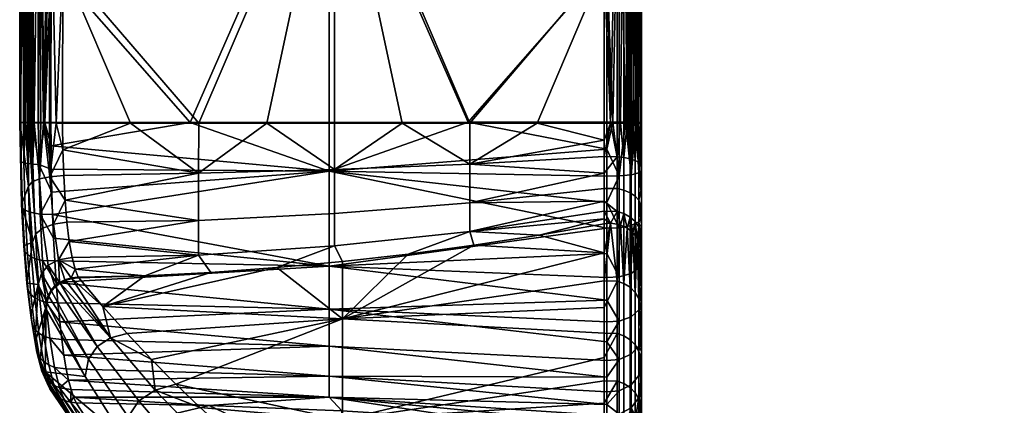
# Model space of a CAD drawing. Header units: millimetres. Extents: x -294 to 294, y -233 to 285.
# Tile 6 of 88: x -294 to -232, y -121 to -97. Entities that reach past the tile are written whole.
import ezdxf

# ---------------------------------------------------------------- set-up
doc = ezdxf.new("R2010")
doc.units = ezdxf.units.MM
doc.header["$MEASUREMENT"] = 0
doc.layers.add('nozky', color=250, linetype='Continuous')
doc.layers.add('podrucky', color=7, linetype='Continuous')

msp = doc.modelspace()

# ---------------------------------------------------------------- meshes
at = {"layer": 'nozky'}
mesh = msp.add_polyface(dxfattribs=at)
corners = [(-224.936, -216.732, 2), (-223.794, -217.041), (-224.98, -216.952), (-226.511, -216.889, 2), (-223.75, -216.821, 2), (-246.691, 260.476), (-247.41, 261.888), (-233.309, 260.476), (-247.85, 263.411), (-232.59, 261.888), (-234.292, 259.217), (-245.708, 259.217), (-236.892, 257.394), (-241.587, 256.91), (-243.108, 257.394), (-244.5, 258.175), (-238.413, 256.91), (-240, 256.746), (-235.5, 258.175), (-232.15, 263.411), (-232, 265), (-247.85, 262.903, 2), (-247.85, 263.411), (-247.41, 261.888), (-246.691, 259.968, 2), (-246.691, 260.476), (-245.708, 259.217), (-247.41, 261.38, 2), (-244.5, 257.667, 2), (-244.5, 258.175), (-243.108, 257.394), (-241.587, 256.402, 2), (-241.587, 256.91), (-240, 256.746), (-243.108, 256.886, 2), (-245.708, 258.709, 2), (-232.59, 261.38, 2), (-233.309, 260.476), (-232.59, 261.888), (-232.15, 262.903, 2), (-232.15, 263.411), (-232, 265), (-232, 264.492, 2), (-236.892, 256.886, 2), (-238.413, 256.91), (-236.892, 257.394), (-234.292, 258.709, 2), (-235.5, 258.175), (-234.292, 259.217), (-235.5, 257.667, 2), (-233.309, 259.968, 2), (-238.413, 256.402, 2), (-248, 264.492, 2), (-240, 256.238, 2)]
mesh.append_faces([[corners[k] for k in face] for face in [(0, 1, 2, 2), (0, 2, 3, 3), (1, 0, 4, 4), (5, 6, 7, 7), (8, 9, 6, 6), (5, 10, 11, 11), (12, 13, 14, 14), (14, 15, 12, 12), (11, 10, 15, 15), (13, 16, 17, 17), (15, 18, 12, 12), (18, 15, 10, 10), (5, 7, 10, 10), (9, 8, 19, 19), (20, 19, 8, 8), (6, 9, 7, 7), (13, 12, 16, 16), (21, 22, 23, 23), (24, 25, 26, 26), (27, 23, 25, 25), (28, 29, 30, 30), (31, 32, 33, 33), (34, 30, 32, 32), (35, 26, 29, 29), (36, 37, 38, 38), (39, 38, 40, 40), (41, 42, 40, 40), (43, 44, 45, 45), (46, 47, 48, 48), (49, 45, 47, 47), (48, 37, 50, 50), (51, 33, 44, 44), (27, 25, 24, 24), (24, 26, 35, 35), (23, 27, 21, 21), (34, 32, 31, 31), (30, 34, 28, 28), (29, 28, 35, 35), (21, 52, 22, 22), (46, 48, 50, 50), (50, 37, 36, 36), (47, 46, 49, 49), (51, 53, 33, 33), (51, 44, 43, 43), (45, 49, 43, 43), (53, 31, 33, 33), (38, 39, 36, 36), (40, 42, 39, 39)]])
at = {"layer": 'podrucky'}
mesh = msp.add_polyface(dxfattribs=at)
corners = [(-294.452, -83.403, 645.577), (-293.906, -43.302, 641.164), (-293.952, -63.372, 641.536), (-294.471, -103.498, 645.724), (-293.984, -83.443, 641.796), (-294.42, -63.309, 645.317), (-292.48, -83.382, 647.822), (-292.491, -93.435, 647.91), (-274.823, -83.376, 648.322), (-274.823, -63.268, 648.062), (-292.427, -53.226, 647.391), (-292.448, -63.277, 647.563), (-292.466, -73.33, 647.706), (-274.823, -43.161, 647.69), (-257.188, -53.191, 649.169), (-257.188, -43.134, 648.969), (-257.188, -63.248, 649.341), (-257.188, -73.305, 649.485), (-257.188, -93.422, 649.689), (-257.188, -83.363, 649.601), (-274.486, -63.418, 638.511), (-274.486, -43.365, 638.14), (-257.373, -43.418, 635.65), (-257.373, -53.437, 635.849), (-257.373, -63.457, 636.02), (-291.686, -53.375, 639.357), (-274.486, -83.473, 638.77), (-257.373, -73.478, 636.164), (-257.373, -93.52, 636.367), (-257.373, -83.499, 636.279), (-291.707, -63.404, 639.529), (-291.725, -73.434, 639.672), (-291.75, -93.494, 639.876), (-291.739, -83.464, 639.788), (-294.193, -63.29, 646.516), (-294.147, -43.192, 646.145), (-294.312, -43.2, 645.742), (-294.358, -63.297, 646.114), (-293.938, -63.285, 646.882), (-293.892, -43.185, 646.511), (-293.608, -63.281, 647.183), (-293.562, -43.179, 646.811), (-293.23, -63.278, 647.398), (-293.184, -43.176, 647.026), (-294.226, -83.391, 646.776), (-294.39, -83.395, 646.373), (-293.97, -83.387, 647.142), (-293.64, -83.385, 647.442), (-293.262, -83.383, 647.658), (-294.375, -43.217, 644.946), (-292.402, -43.174, 647.191), (-293.255, -63.395, 640.059), (-293.716, -63.385, 640.684), (-293.67, -43.32, 640.313), (-293.209, -43.333, 639.688), (-292.582, -63.401, 639.671), (-292.535, -43.341, 639.299), (-293.288, -83.458, 640.319), (-293.749, -83.452, 640.944), (-292.613, -83.462, 639.93)]
mesh.append_faces([[corners[k] for k in face] for face in [(0, 1, 2, 2), (3, 2, 4, 4), (5, 1, 0, 0), (6, 7, 8, 8), (9, 10, 11, 11), (9, 11, 12, 12), (12, 6, 8, 8), (10, 9, 13, 13), (13, 9, 14, 15), (14, 9, 16, 16), (17, 16, 9, 9), (8, 17, 9, 9), (18, 19, 8, 8), (8, 9, 12, 12), (20, 21, 22, 23), (24, 20, 23, 23), (25, 21, 20, 20), (26, 20, 24, 27), (28, 26, 29, 29), (29, 26, 27, 27), (20, 30, 25, 25), (20, 31, 30, 30), (32, 33, 26, 26), (31, 26, 33, 33), (26, 31, 20, 20), (34, 35, 36, 37), (38, 39, 35, 34), (40, 41, 39, 38), (42, 43, 41, 40), (44, 34, 37, 45), (46, 38, 34, 44), (47, 40, 38, 46), (48, 42, 40, 47), (36, 49, 5, 37), (0, 45, 37, 5), (43, 42, 10, 50), (42, 11, 10, 10), (11, 42, 12, 12), (48, 6, 12, 12), (42, 48, 12, 12), (51, 52, 53, 54), (55, 51, 54, 56), (57, 58, 52, 51), (59, 57, 51, 55), (2, 1, 53, 52), (4, 2, 52, 58), (56, 25, 30, 55), (30, 31, 55, 55), (59, 31, 33, 33), (55, 31, 59, 59)]])
mesh = msp.add_polyface(dxfattribs=at)
corners = [(-274.823, -83.376, 648.322), (-257.188, -83.363, 649.601), (-257.188, -73.305, 649.485), (-255, -53.227, 647.178), (-255, -63.279, 647.35), (-255, -63.353, 642.668), (-255, -83.384, 647.61), (-255, -83.431, 642.927), (-255, -73.331, 647.494), (-255, -93.436, 647.698), (-255, -53.401, 637.814), (-255, -63.426, 637.985), (-255, -43.276, 642.296), (-255, -83.478, 638.244), (-255, -73.452, 638.129), (-255, -93.505, 638.332), (-255.654, -63.256, 648.829), (-255.654, -83.369, 649.089), (-255.156, -83.376, 648.384), (-255.156, -63.267, 648.124), (-256.403, -63.249, 649.259), (-256.403, -83.364, 649.519), (-255.654, -43.145, 648.457), (-255.156, -43.16, 647.752), (-256.403, -43.136, 648.887), (-255.363, -103.484, 648.908), (-256.01, -103.481, 649.495), (-257.188, -93.422, 649.689), (-257.188, -63.248, 649.341), (-257.188, -43.134, 648.969), (-257.188, -53.191, 649.169), (-255.402, -63.445, 636.783), (-255.402, -43.401, 636.412), (-255.171, -43.393, 636.804), (-255.171, -63.439, 637.175), (-255.724, -63.45, 636.445), (-255.724, -43.408, 636.074), (-256.116, -63.454, 636.191), (-256.116, -43.414, 635.82), (-256.544, -63.457, 636.038), (-256.544, -43.417, 635.667), (-255.402, -83.491, 637.042), (-255.171, -83.487, 637.434), (-255.724, -83.494, 636.704), (-256.116, -83.497, 636.45), (-256.544, -83.498, 636.297), (-255, -43.375, 637.614), (-255.04, -103.534, 637.993), (-255.274, -103.537, 637.381), (-257.373, -73.478, 636.164), (-257.373, -63.457, 636.02), (-257.373, -53.437, 635.849), (-257.373, -43.418, 635.65), (-255.914, -103.54, 636.713), (-257.373, -83.499, 636.279)]
mesh.append_faces([[corners[k] for k in face] for face in [(0, 1, 2, 2), (3, 4, 5, 5), (6, 7, 8, 8), (9, 7, 6, 6), (5, 4, 8, 8), (10, 5, 11, 11), (5, 10, 12, 12), (5, 7, 13, 14), (8, 7, 5, 5), (15, 13, 7, 7), (11, 5, 14, 14), (5, 12, 3, 3), (16, 17, 18, 19), (20, 21, 17, 16), (22, 16, 19, 23), (24, 20, 16, 22), (6, 18, 9, 9), (25, 18, 17, 17), (19, 18, 6, 8), (19, 4, 3, 3), (19, 8, 4, 4), (23, 19, 3, 3), (21, 26, 17, 17), (27, 21, 1, 1), (2, 1, 21, 21), (28, 2, 20, 20), (2, 21, 20, 20), (20, 24, 29, 30), (20, 30, 28, 28), (31, 32, 33, 34), (35, 36, 32, 31), (37, 38, 36, 35), (39, 40, 38, 37), (41, 31, 34, 42), (43, 35, 31, 41), (44, 37, 35, 43), (45, 39, 37, 44), (34, 10, 11, 11), (33, 46, 10, 10), (34, 33, 10, 10), (42, 14, 13, 13), (47, 42, 13, 13), (34, 14, 42, 42), (34, 11, 14, 14), (48, 41, 42, 42), (39, 45, 49, 50), (40, 39, 51, 52), (39, 50, 51, 51), (43, 53, 44, 44), (49, 45, 54, 54)]])
mesh = msp.add_polyface(dxfattribs=at)
corners = [(-291.739, -105.221, 639.696), (-292.174, -103.526, 639.969), (-291.757, -103.526, 639.936), (-291.75, -93.494, 639.876), (-294.481, -103.496, 646.112), (-294.387, -105.99, 646.346), (-294.408, -103.494, 646.521), (-294.244, -103.492, 646.924), (-294.222, -106.045, 646.744), (-294.127, -103.491, 647.114), (-292.492, -104.974, 647.916), (-292.499, -103.488, 647.97), (-292.884, -103.488, 647.93), (-294.471, -103.498, 645.724), (-293.984, -83.443, 641.796), (-294.002, -103.516, 641.943), (-294.452, -83.403, 645.577), (-293.952, -63.372, 641.536), (-283.659, -103.488, 648.123), (-292.491, -93.435, 647.91), (-274.823, -83.376, 648.322), (-274.823, -103.486, 648.47), (-265.998, -103.483, 649.012), (-257.188, -93.422, 649.689), (-274.486, -83.473, 638.77), (-257.373, -93.52, 636.367), (-265.898, -103.535, 637.855), (-261.626, -103.538, 637.186), (-270.186, -103.532, 638.432), (-278.796, -103.528, 639.311), (-274.486, -103.53, 638.918), (-283.114, -103.527, 639.612), (-287.435, -103.526, 639.821), (-293.97, -83.387, 647.142), (-294.226, -83.391, 646.776), (-294.39, -83.395, 646.373), (-293.988, -103.491, 647.29), (-293.832, -103.49, 647.45), (-293.64, -83.385, 647.442), (-293.659, -103.489, 647.59), (-293.28, -103.489, 647.805), (-293.262, -83.383, 647.658), (-292.48, -83.382, 647.822), (-293.749, -83.452, 640.944), (-293.914, -103.518, 641.49), (-293.767, -103.52, 641.092), (-293.288, -83.458, 640.319), (-293.563, -103.521, 640.75), (-293.139, -103.523, 640.334), (-293.306, -103.523, 640.467), (-292.961, -103.524, 640.223), (-292.613, -83.462, 639.93), (-292.58, -103.525, 640.061), (-291.739, -83.464, 639.788)]
mesh.append_faces([[corners[k] for k in face] for face in [(0, 1, 2, 2), (1, 3, 2, 2), (4, 5, 6, 6), (7, 8, 9, 9), (10, 11, 12, 12), (13, 14, 15, 15), (16, 17, 13, 13), (11, 18, 19, 19), (20, 19, 18, 18), (20, 21, 22, 22), (21, 20, 18, 18), (22, 23, 20, 20), (24, 25, 26, 26), (25, 27, 26, 26), (24, 26, 28, 28), (29, 24, 30, 30), (28, 30, 24, 24), (24, 29, 31, 31), (3, 24, 31, 31), (3, 32, 2, 2), (3, 31, 32, 32), (9, 33, 34, 34), (34, 35, 6, 7), (35, 16, 4, 4), (4, 6, 35, 35), (7, 9, 34, 34), (33, 36, 37, 37), (36, 33, 9, 9), (33, 37, 38, 38), (39, 38, 37, 37), (13, 4, 16, 16), (39, 40, 41, 38), (41, 40, 12, 12), (42, 41, 12, 12), (12, 11, 19, 19), (19, 42, 12, 12), (43, 44, 14, 14), (44, 43, 45, 45), (43, 46, 47, 47), (45, 43, 47, 47), (48, 49, 46, 46), (47, 46, 49, 49), (46, 50, 48, 48), (15, 14, 44, 44), (50, 46, 51, 51), (51, 1, 52, 52), (52, 50, 51, 51), (1, 51, 3, 3), (51, 53, 3, 3)]])
mesh = msp.add_polyface(dxfattribs=at)
corners = [(-257.188, -105.194, 649.687), (-257.188, -103.48, 649.749), (-265.998, -103.483, 649.012), (-257.373, -104.613, 636.342), (-261.626, -103.538, 637.186), (-257.373, -103.541, 636.427), (-255, -103.511, 643.075), (-255, -105.703, 642.9), (-255, -103.521, 640.733), (-255, -103.5, 645.416), (-255, -105.03, 647.702), (-255, -103.489, 647.758), (-255.037, -103.488, 648.14), (-256.805, -103.48, 649.748), (-255.274, -103.537, 637.381), (-255.402, -105.903, 636.802), (-255.402, -103.538, 637.189), (-255, -104.931, 638.282), (-255.04, -103.534, 637.993), (-255, -103.532, 638.392), (-256.116, -105.712, 636.242), (-256.116, -103.54, 636.598), (-255.914, -103.54, 636.713), (-256.544, -105.663, 636.097), (-256.544, -103.541, 636.445), (-256.328, -103.541, 636.508), (-256.973, -103.541, 636.392), (-255.553, -103.538, 637.012), (-255.724, -105.794, 636.483), (-255.724, -103.539, 636.852), (-257.188, -93.422, 649.689), (-257.373, -93.52, 636.367), (-255, -93.436, 647.698), (-255, -83.431, 642.927), (-255, -93.505, 638.332), (-255.156, -83.376, 648.384), (-255.156, -103.486, 648.532), (-255.363, -103.484, 648.908), (-255.654, -103.483, 649.237), (-255.5, -103.483, 649.08), (-255.654, -83.369, 649.089), (-255.825, -103.482, 649.376), (-256.403, -103.48, 649.667), (-256.01, -103.481, 649.495), (-256.403, -83.364, 649.519), (-255.171, -103.536, 637.581), (-255.171, -83.487, 637.434), (-255.402, -83.491, 637.042), (-255.724, -83.494, 636.704), (-255, -83.478, 638.244), (-256.116, -83.497, 636.45), (-256.544, -83.498, 636.297), (-257.373, -83.499, 636.279)]
mesh.append_faces([[corners[k] for k in face] for face in [(0, 1, 2, 2), (3, 4, 5, 5), (6, 7, 8, 8), (7, 6, 9, 9), (10, 11, 12, 12), (1, 0, 13, 13), (14, 15, 16, 16), (17, 18, 19, 19), (20, 21, 22, 22), (23, 24, 25, 25), (26, 3, 5, 5), (24, 23, 26, 26), (20, 25, 21, 21), (27, 28, 29, 29), (2, 1, 30, 30), (31, 5, 4, 4), (32, 11, 9, 9), (9, 33, 32, 32), (6, 33, 9, 9), (6, 8, 33, 33), (8, 34, 33, 33), (8, 19, 34, 34), (32, 12, 11, 11), (12, 32, 35, 35), (36, 12, 35, 35), (37, 36, 35, 35), (38, 39, 40, 40), (37, 40, 39, 39), (41, 38, 40, 40), (42, 43, 44, 44), (40, 43, 41, 41), (13, 42, 44, 44), (13, 30, 1, 1), (13, 44, 30, 30), (18, 34, 19, 19), (18, 45, 46, 46), (46, 45, 14, 14), (16, 47, 14, 14), (47, 16, 27, 27), (48, 47, 27, 29), (34, 18, 49, 49), (21, 50, 22, 22), (50, 21, 25, 25), (51, 50, 25, 24), (26, 52, 51, 51), (5, 31, 26, 26), (52, 26, 31, 31), (26, 51, 24, 24), (22, 48, 29, 29)]])
mesh = msp.add_polyface(dxfattribs=at)
corners = [(-294.026, -113.681, 642.132), (-294.224, -111.311, 643.73), (-293.675, -111.092, 639.294), (-294.367, -108.692, 644.884), (-293.919, -107.535, 641.27), (-294.471, -103.498, 645.724), (-294.002, -103.516, 641.943), (-293.984, -111.871, 644.775), (-294.134, -109.065, 646.018), (-294.3, -108.943, 645.637), (-294.151, -111.688, 644.423), (-293.729, -112.032, 645.098), (-293.879, -109.172, 646.366), (-293.401, -112.157, 645.365), (-293.55, -109.255, 646.652), (-293.027, -112.24, 645.562), (-293.173, -109.309, 646.86), (-294.244, -103.492, 646.924), (-294.408, -103.494, 646.521), (-294.387, -105.99, 646.346), (-294.222, -106.045, 646.744), (-293.967, -106.093, 647.107), (-293.988, -103.491, 647.29), (-294.127, -103.491, 647.114), (-293.637, -106.13, 647.404), (-293.832, -103.49, 647.45), (-294.481, -103.496, 646.112), (-293.259, -106.155, 647.618), (-293.28, -103.489, 647.805), (-293.659, -103.489, 647.59), (-292.44, -107.906, 647.441), (-292.473, -106.45, 647.739), (-292.884, -103.488, 647.93), (-292.492, -104.974, 647.916), (-292.395, -109.332, 647.024), (-292.252, -112.278, 645.726), (-292.331, -110.834, 646.441), (-293.009, -110.19, 638.124), (-293.459, -110.567, 638.627), (-293.688, -107.258, 640.465), (-293.23, -107.062, 639.871), (-292.342, -109.946, 637.815), (-292.558, -106.936, 639.502), (-292.669, -112.544, 635.437), (-293.106, -113.066, 635.794), (-292.012, -112.207, 635.223), (-293.914, -103.518, 641.49), (-293.767, -103.52, 641.092), (-293.563, -103.521, 640.75), (-293.306, -103.523, 640.467), (-293.139, -103.523, 640.334), (-292.961, -103.524, 640.223), (-292.58, -103.525, 640.061), (-292.174, -103.526, 639.969), (-291.739, -105.221, 639.696)]
mesh.append_faces([[corners[k] for k in face] for face in [(0, 1, 2, 2), (3, 4, 2, 2), (5, 6, 4, 4), (3, 5, 4, 4), (3, 2, 1, 1), (7, 8, 9, 10), (11, 12, 8, 7), (13, 14, 12, 11), (15, 16, 14, 13), (17, 18, 19, 20), (21, 22, 23, 23), (21, 24, 25, 22), (20, 21, 23, 23), (3, 26, 5, 5), (9, 19, 3, 3), (26, 3, 19, 19), (1, 10, 9, 3), (9, 8, 20, 19), (20, 8, 12, 21), (12, 14, 24, 21), (27, 28, 29, 29), (29, 24, 27, 27), (30, 31, 27, 27), (24, 29, 25, 25), (32, 28, 27, 27), (32, 31, 33, 33), (31, 32, 27, 27), (24, 14, 16, 27), (30, 27, 16, 16), (34, 30, 16, 16), (16, 15, 35, 36), (16, 36, 34, 34), (37, 38, 39, 40), (41, 37, 40, 42), (43, 44, 38, 37), (45, 43, 37, 41), (4, 6, 46, 46), (39, 47, 48, 48), (47, 39, 46, 46), (39, 38, 2, 4), (49, 40, 48, 48), (40, 39, 48, 48), (50, 40, 49, 49), (4, 46, 39, 39), (42, 51, 52, 52), (42, 52, 53, 53), (51, 40, 50, 50), (42, 53, 54, 54), (51, 42, 40, 40)]])
mesh = msp.add_polyface(dxfattribs=at)
corners = [(-283.659, -103.488, 648.123), (-292.499, -103.488, 647.97), (-292.492, -104.974, 647.916), (-274.823, -106.581, 648.224), (-292.473, -106.45, 647.739), (-292.44, -107.906, 647.441), (-274.823, -103.486, 648.47), (-292.395, -109.332, 647.024), (-274.823, -112.605, 646.115), (-292.331, -110.834, 646.441), (-265.998, -103.483, 649.012), (-257.188, -105.194, 649.687), (-257.188, -106.894, 649.471), (-257.188, -108.569, 649.107), (-257.188, -111.796, 647.955), (-257.188, -110.207, 648.6), (-274.491, -109.262, 636.878), (-274.491, -106.484, 638.432), (-265.903, -106.138, 637.427), (-265.903, -108.587, 636.057), (-283.116, -109.703, 637.413), (-283.116, -106.71, 639.088), (-274.491, -111.322, 634.45), (-265.903, -110.402, 633.917), (-283.116, -111.922, 634.798), (-270.186, -103.532, 638.432), (-265.898, -103.535, 637.855), (-274.486, -103.53, 638.918), (-261.626, -103.538, 637.186), (-257.373, -104.613, 636.342), (-257.373, -105.657, 636.081), (-257.373, -106.719, 635.608), (-283.114, -103.527, 639.612), (-287.435, -103.526, 639.821), (-291.757, -103.526, 639.936), (-291.739, -105.221, 639.696), (-278.796, -103.528, 639.311), (-291.597, -108.415, 638.677), (-291.686, -106.867, 639.375), (-291.477, -109.822, 637.728), (-257.373, -108.477, 634.17), (-257.373, -109.129, 633.26), (-265.644, -111.286, 631.438), (-269.803, -111.843, 631.544), (-273.974, -112.315, 631.634), (-261.499, -110.645, 631.315), (-291.158, -112.05, 635.194), (-291.329, -111.044, 636.555), (-292.558, -106.936, 639.502), (-292.342, -109.946, 637.815), (-292.012, -112.207, 635.223)]
mesh.append_faces([[corners[k] for k in face] for face in [(0, 1, 2, 2), (0, 2, 3, 3), (4, 3, 2, 2), (5, 3, 4, 4), (6, 0, 3, 3), (3, 7, 8, 8), (9, 8, 7, 7), (5, 7, 3, 3), (10, 6, 3, 3), (3, 11, 10, 10), (11, 3, 12, 12), (3, 13, 12, 12), (14, 15, 8, 8), (3, 15, 13, 13), (8, 15, 3, 3), (16, 17, 18, 19), (20, 21, 17, 16), (22, 16, 19, 23), (24, 20, 16, 22), (18, 25, 26, 26), (25, 17, 27, 27), (26, 28, 18, 18), (29, 30, 18, 18), (19, 18, 31, 31), (18, 17, 25, 25), (28, 29, 18, 18), (32, 21, 33, 33), (34, 33, 35, 35), (33, 21, 35, 35), (21, 32, 36, 36), (36, 17, 21, 21), (21, 20, 37, 37), (38, 21, 37, 37), (20, 39, 37, 37), (35, 21, 38, 38), (17, 36, 27, 27), (19, 40, 23, 23), (40, 41, 23, 23), (23, 42, 43, 43), (22, 23, 43, 44), (23, 45, 42, 42), (46, 47, 24, 24), (20, 24, 47, 47), (39, 20, 47, 47), (48, 35, 38, 38), (48, 38, 37, 37), (49, 48, 37, 37), (49, 39, 47, 50), (37, 39, 49, 49)]])
mesh = msp.add_polyface(dxfattribs=at)
corners = [(-265.903, -106.138, 637.427), (-257.373, -105.657, 636.081), (-257.373, -106.719, 635.608), (-265.903, -108.587, 636.057), (-257.373, -107.679, 634.954), (-257.373, -108.477, 634.17), (-255, -103.5, 645.416), (-255, -103.489, 647.758), (-255, -105.03, 647.702), (-255, -105.703, 642.9), (-255, -106.559, 647.508), (-255, -108.065, 647.18), (-255, -109.538, 646.725), (-255, -103.532, 638.392), (-255, -103.521, 640.733), (-255, -104.931, 638.282), (-255, -106.292, 637.94), (-255, -109.971, 641.406), (-255, -107.676, 637.325), (-255.156, -106.689, 648.271), (-255.037, -103.488, 648.14), (-255.156, -103.486, 648.532), (-255.825, -103.482, 649.376), (-255.654, -106.807, 648.966), (-255.654, -103.483, 649.237), (-255.5, -103.483, 649.08), (-255.363, -103.484, 648.908), (-256.805, -103.48, 649.748), (-256.403, -106.88, 649.39), (-256.403, -103.48, 649.667), (-256.01, -103.481, 649.495), (-257.188, -106.894, 649.471), (-257.188, -108.569, 649.107), (-257.188, -105.194, 649.687), (-255.402, -108.164, 635.543), (-255.402, -105.903, 636.802), (-255.171, -106.03, 637.173), (-255.171, -108.413, 635.846), (-255.724, -107.949, 635.282), (-255.724, -105.794, 636.483), (-256.116, -107.788, 635.086), (-256.116, -105.712, 636.242), (-256.544, -107.691, 634.968), (-256.544, -105.663, 636.097), (-255.04, -103.534, 637.993), (-255.171, -103.536, 637.581), (-255.274, -103.537, 637.381), (-255.553, -103.538, 637.012), (-255.402, -103.538, 637.189), (-255.914, -103.54, 636.713), (-256.328, -103.541, 636.508), (-257.373, -104.613, 636.342), (-256.973, -103.541, 636.392), (-255.724, -103.539, 636.852), (-256.544, -109.145, 633.269)]
mesh.append_faces([[corners[k] for k in face] for face in [(0, 1, 2, 2), (3, 2, 4, 4), (5, 3, 4, 4), (6, 7, 8, 8), (9, 10, 11, 11), (9, 8, 10, 10), (9, 11, 12, 12), (13, 14, 15, 15), (14, 9, 15, 15), (16, 9, 17, 17), (8, 9, 6, 6), (16, 17, 18, 18), (15, 9, 16, 16), (10, 19, 11, 11), (19, 8, 20, 20), (19, 20, 21, 21), (22, 23, 24, 24), (25, 24, 23, 23), (25, 23, 26, 26), (26, 23, 19, 19), (19, 21, 26, 26), (19, 10, 8, 8), (27, 28, 29, 29), (30, 29, 28, 28), (23, 30, 28, 28), (31, 32, 28, 28), (28, 33, 31, 31), (28, 27, 33, 33), (30, 23, 22, 22), (34, 35, 36, 37), (38, 39, 35, 34), (40, 41, 39, 38), (42, 43, 41, 40), (44, 36, 45, 45), (45, 36, 46, 46), (35, 47, 48, 48), (44, 16, 36, 36), (36, 16, 18, 18), (36, 35, 46, 46), (18, 37, 36, 36), (16, 44, 15, 15), (39, 47, 35, 35), (49, 39, 41, 41), (50, 41, 43, 43), (1, 51, 52, 52), (1, 43, 2, 2), (43, 42, 4, 2), (52, 43, 1, 1), (49, 53, 39, 39), (42, 54, 5, 4)]])
mesh = msp.add_polyface(dxfattribs=at)
corners = [(-265.903, -110.402, 633.917), (-257.373, -109.129, 633.26), (-257.373, -109.617, 632.253), (-261.499, -110.645, 631.315), (-257.373, -109.92, 631.177), (-257.373, -111.763, 621.345), (-265.644, -111.286, 631.438), (-255, -109.971, 641.406), (-255, -109.538, 646.725), (-255, -110.967, 646.144), (-255, -108.929, 636.472), (-255, -107.676, 637.325), (-255, -111.904, 640.087), (-255, -105.703, 642.9), (-255, -109.969, 635.449), (-255, -113.57, 638.444), (-255, -110.819, 634.263), (-255.654, -106.807, 648.966), (-255.654, -110.035, 648.118), (-255.156, -109.798, 647.454), (-255.156, -106.689, 648.271), (-256.403, -106.88, 649.39), (-256.403, -110.179, 648.523), (-255.156, -112.723, 646.118), (-255, -108.065, 647.18), (-257.188, -110.207, 648.6), (-257.188, -108.569, 649.107), (-255.402, -109.785, 633.649), (-255.402, -108.164, 635.543), (-255.171, -108.413, 635.846), (-255.171, -110.122, 633.85), (-255.724, -109.495, 633.477), (-255.724, -107.949, 635.282), (-256.116, -109.276, 633.348), (-256.116, -107.788, 635.086), (-256.544, -109.145, 633.269), (-256.544, -107.691, 634.968), (-255.04, -111.458, 631.47), (-255.274, -110.857, 631.356), (-255.553, -110.495, 631.286), (-255.171, -111.054, 631.393), (-255.402, -110.669, 631.32), (-255.724, -110.337, 631.256), (-255.914, -110.201, 631.23), (-256.973, -109.886, 631.17), (-257.373, -108.477, 634.17), (-256.328, -110, 631.192), (-256.544, -109.938, 631.18), (-256.116, -110.088, 631.209), (-256.544, -113.551, 611.502), (-256.116, -113.702, 611.529), (-255.724, -113.952, 611.573)]
mesh.append_faces([[corners[k] for k in face] for face in [(0, 1, 2, 2), (3, 0, 2, 2), (2, 4, 3, 3), (3, 4, 5, 5), (5, 6, 3, 3), (7, 8, 9, 9), (7, 10, 11, 11), (12, 10, 7, 7), (13, 8, 7, 7), (14, 10, 12, 12), (15, 16, 14, 14), (17, 18, 19, 20), (21, 22, 18, 17), (19, 9, 8, 8), (19, 23, 9, 9), (20, 19, 8, 24), (25, 22, 26, 26), (22, 21, 26, 26), (27, 28, 29, 30), (31, 32, 28, 27), (33, 34, 32, 31), (35, 36, 34, 33), (14, 29, 10, 10), (29, 11, 10, 10), (30, 14, 16, 16), (37, 30, 16, 16), (30, 38, 27, 27), (27, 39, 31, 31), (30, 37, 40, 40), (38, 30, 40, 40), (41, 39, 27, 27), (39, 42, 31, 31), (41, 27, 38, 38), (43, 31, 42, 42), (44, 1, 35, 35), (35, 1, 45, 45), (46, 35, 33, 33), (46, 47, 35, 35), (48, 46, 33, 33), (2, 1, 44, 44), (44, 35, 47, 47), (2, 44, 4, 4), (43, 48, 33, 33), (43, 33, 31, 31), (30, 29, 14, 14), (46, 49, 47, 47), (48, 50, 46, 46), (5, 4, 44, 44), (51, 43, 42, 42)]])
mesh = msp.add_polyface(dxfattribs=at)
corners = [(-273.974, -115.96, 611.782), (-257.373, -111.763, 621.345), (-257.373, -113.534, 611.499), (-257.373, -115.232, 601.641), (-257.373, -116.859, 591.771), (-255.654, -118.2, 642.51), (-255.654, -120.144, 639.797), (-255.156, -119.538, 639.437), (-255.156, -117.665, 642.051), (-256.403, -118.526, 642.789), (-256.403, -120.514, 640.016), (-255.654, -115.821, 644.847), (-255.156, -115.373, 644.302), (-256.403, -116.094, 645.178), (-255.654, -113.071, 646.732), (-255.156, -112.723, 646.118), (-256.403, -113.282, 647.105), (-255.654, -110.035, 648.118), (-255.156, -109.798, 647.454), (-256.403, -110.179, 648.523), (-255, -116.026, 642.674), (-255.156, -120.938, 636.543), (-255, -119.603, 637.684), (-257.188, -119.646, 641.494), (-257.188, -120.584, 640.059), (-257.188, -118.589, 642.843), (-257.188, -117.42, 644.096), (-257.188, -116.147, 645.242), (-257.188, -114.777, 646.271), (-257.188, -113.323, 647.177), (-257.188, -110.207, 648.6), (-257.188, -111.796, 647.955), (-255, -113.649, 644.63), (-255.402, -117.611, 591.892), (-255.402, -114.285, 611.631), (-255.171, -114.671, 611.699), (-255.171, -117.998, 591.955), (-255.724, -117.278, 591.839), (-255.724, -113.952, 611.573), (-256.116, -117.027, 591.798), (-256.116, -113.702, 611.529), (-256.544, -116.876, 591.774), (-256.544, -113.551, 611.502), (-255.402, -120.649, 572.106), (-255.171, -121.037, 572.163), (-255.724, -120.315, 572.058), (-256.116, -120.063, 572.021), (-256.544, -119.912, 571.999), (-255.402, -110.669, 631.32), (-255.553, -110.495, 631.286), (-255.274, -110.857, 631.356), (-255.171, -111.054, 631.393), (-255.04, -111.458, 631.47), (-255, -120.354, 582.194), (-255, -117.169, 601.972), (-256.116, -110.088, 631.209), (-255.914, -110.201, 631.23), (-256.973, -109.886, 631.17), (-256.544, -109.938, 631.18), (-257.373, -119.894, 571.996), (-257.373, -118.413, 581.889), (-256.328, -110, 631.192), (-255.724, -110.337, 631.256)]
mesh.append_faces([[corners[k] for k in face] for face in [(0, 1, 2, 2), (0, 3, 4, 4), (5, 6, 7, 8), (9, 10, 6, 5), (11, 5, 8, 12), (13, 9, 5, 11), (14, 11, 12, 15), (16, 13, 11, 14), (17, 14, 15, 18), (19, 16, 14, 17), (8, 20, 12, 12), (21, 22, 7, 7), (10, 9, 23, 24), (9, 25, 23, 23), (9, 26, 25, 25), (13, 26, 9, 9), (26, 13, 27, 27), (13, 28, 27, 27), (13, 16, 29, 28), (16, 19, 30, 31), (31, 29, 16, 16), (32, 15, 12, 12), (33, 34, 35, 36), (37, 38, 34, 33), (39, 40, 38, 37), (41, 42, 40, 39), (43, 33, 36, 44), (45, 37, 33, 43), (46, 39, 37, 45), (47, 41, 39, 46), (48, 34, 49, 49), (35, 50, 51, 51), (52, 35, 51, 51), (34, 48, 50, 50), (50, 35, 34, 34), (53, 44, 36, 36), (54, 36, 35, 35), (38, 49, 34, 34), (55, 56, 40, 40), (57, 2, 1, 1), (57, 58, 42, 42), (57, 42, 2, 2), (56, 38, 40, 40), (42, 41, 4, 3), (41, 47, 59, 60), (61, 40, 42, 42), (60, 4, 41, 41), (2, 42, 3, 3), (38, 62, 49, 49)]])
mesh = msp.add_polyface(dxfattribs=at)
corners = [(-255, -111.904, 640.087), (-255, -113.649, 644.63), (-255, -114.881, 643.704), (-255, -109.971, 641.406), (-255, -112.341, 645.445), (-255, -110.967, 646.144), (-255, -116.026, 642.674), (-255, -118.872, 639.042), (-255, -114.919, 636.532), (-255, -118.028, 640.333), (-255, -117.077, 641.546), (-255, -113.57, 638.444), (-255, -118.75, 632.865), (-255, -120.698, 634.806), (-255, -121.05, 633.305), (-255, -120.214, 636.269), (-255, -115.857, 634.543), (-255, -119.603, 637.684), (-255, -110.819, 634.263), (-255, -111.454, 632.95), (-255, -109.969, 635.449), (-255.037, -121.425, 633.376), (-255.156, -120.938, 636.543), (-255.156, -121.81, 633.45), (-255.156, -119.538, 639.437), (-255.156, -117.665, 642.051), (-255.156, -115.373, 644.302), (-255.156, -112.723, 646.118), (-255.04, -111.458, 631.47), (-255, -111.85, 631.545), (-255, -122.907, 623.392), (-255.156, -125.456, 613.597), (-255, -124.693, 613.466), (-255, -126.405, 603.527), (-255, -113.695, 621.701), (-255, -115.469, 611.842), (-255.171, -114.671, 611.699), (-255, -117.169, 601.972), (-255.171, -117.998, 591.955), (-255, -118.798, 592.089), (-255.171, -121.037, 572.163), (-255, -120.354, 582.194), (-255, -121.838, 572.288), (-255.171, -123.785, 552.329), (-255, -123.249, 562.372), (-255, -124.587, 552.445), (-255.171, -126.243, 532.457), (-255, -125.853, 542.509)]
mesh.append_faces([[corners[k] for k in face] for face in [(0, 1, 2, 2), (3, 4, 1, 1), (3, 5, 4, 4), (3, 1, 0, 0), (0, 2, 6, 6), (7, 8, 9, 9), (10, 11, 6, 6), (11, 10, 9, 9), (12, 13, 14, 14), (15, 16, 17, 17), (15, 13, 16, 16), (8, 7, 17, 17), (16, 13, 12, 12), (18, 11, 8, 8), (8, 11, 9, 9), (18, 8, 19, 19), (20, 0, 11, 11), (13, 21, 14, 14), (22, 21, 13, 13), (15, 22, 13, 13), (22, 23, 21, 21), (22, 15, 17, 17), (24, 17, 7, 7), (25, 9, 10, 10), (24, 7, 9, 9), (25, 24, 9, 9), (26, 6, 2, 2), (1, 26, 2, 2), (25, 10, 6, 6), (27, 1, 4, 4), (27, 4, 5, 5), (18, 19, 28, 28), (28, 19, 29, 29), (30, 31, 32, 32), (30, 14, 21, 21), (21, 31, 30, 30), (23, 31, 21, 21), (33, 32, 31, 31), (34, 28, 29, 29), (28, 34, 35, 35), (36, 28, 35, 35), (36, 35, 37, 37), (38, 37, 39, 39), (40, 41, 42, 42), (38, 39, 41, 41), (43, 40, 44, 45), (42, 44, 40, 40), (46, 43, 47, 47), (45, 47, 43, 43)]])
mesh = msp.add_polyface(dxfattribs=at)
corners = [(-292.815, -115.318, 632.349), (-292.75, -114.914, 632.106), (-292.797, -115.346, 632.206), (-292.833, -115.288, 632.492), (-292.785, -114.856, 632.392), (-292.669, -114.474, 632.292), (-292.249, -113.863, 632.116), (-292.213, -113.915, 631.852), (-292.453, -114.196, 631.923), (-292.489, -114.142, 632.197), (-292.633, -114.53, 632.01), (-291.953, -113.638, 632.056), (-291.917, -113.687, 631.801), (-291.604, -113.468, 632.023), (-291.568, -113.515, 631.777), (-290.729, -113.348, 631.832), (-291.208, -113.355, 632.025), (-290.767, -113.301, 632.069), (-291.171, -113.402, 631.785), (-294.026, -113.681, 642.132), (-293.675, -111.092, 639.294), (-293.298, -113.777, 636.249), (-293.778, -115.736, 640.127), (-293.489, -117.401, 637.792), (-290.117, -118.52, 612.025), (-289.569, -117.699, 611.838), (-288.724, -117.162, 611.755), (-289.192, -115.162, 621.947), (-293.777, -114.407, 643.056), (-293.984, -111.871, 644.775), (-294.151, -111.688, 644.423), (-293.946, -114.17, 642.743), (-293.521, -114.616, 643.344), (-293.729, -112.032, 645.098), (-293.196, -114.779, 643.586), (-293.401, -112.157, 645.365), (-292.824, -114.889, 643.766), (-293.027, -112.24, 645.562), (-293.517, -116.602, 640.901), (-293.688, -116.319, 640.638), (-292.161, -113.651, 644.886), (-292.252, -112.278, 645.726), (-292.056, -114.943, 643.928), (-294.224, -111.311, 643.73), (-291.938, -116.151, 642.852), (-293.459, -110.567, 638.627), (-293.106, -113.066, 635.794), (-292.669, -112.544, 635.437), (-292.012, -112.207, 635.223), (-291.329, -111.044, 636.555), (-291.158, -112.05, 635.194), (-290.968, -112.809, 633.684)]
mesh.append_faces([[corners[k] for k in face] for face in [(0, 1, 2, 2), (3, 4, 0, 0), (1, 0, 4, 4), (4, 5, 1, 1), (6, 7, 8, 8), (9, 8, 10, 10), (5, 9, 10, 10), (6, 8, 9, 9), (1, 5, 10, 10), (7, 6, 11, 11), (7, 11, 12, 12), (13, 12, 11, 11), (14, 12, 13, 13), (15, 16, 17, 17), (14, 16, 18, 18), (15, 18, 16, 16), (13, 16, 14, 14), (19, 20, 21, 21), (19, 21, 22, 22), (23, 22, 21, 21), (24, 10, 8, 8), (12, 25, 7, 7), (14, 26, 12, 12), (18, 26, 14, 14), (27, 18, 15, 15), (28, 29, 30, 31), (32, 33, 29, 28), (34, 35, 33, 32), (36, 37, 35, 34), (38, 28, 31, 39), (37, 40, 41, 41), (37, 36, 42, 40), (30, 43, 19, 31), (22, 39, 31, 19), (36, 44, 42, 42), (21, 20, 45, 46), (47, 6, 9, 46), (46, 4, 21, 21), (21, 4, 3, 3), (46, 9, 5, 5), (46, 5, 4, 4), (11, 6, 47, 47), (48, 49, 50, 50), (50, 51, 48, 48), (13, 48, 16, 16), (17, 16, 51, 51), (16, 48, 51, 51), (11, 48, 13, 13), (48, 11, 47, 47)]])
mesh = msp.add_polyface(dxfattribs=at)
corners = [(-285.366, -127.132, 572.183), (-287.922, -126.41, 592.829), (-287.851, -123.531, 592.253), (-292.861, -119.307, 632.726), (-287.371, -127.804, 593.126), (-289.84, -124.394, 613.119), (-290.271, -123.725, 612.947), (-287.798, -127.136, 592.963), (-286.709, -128.244, 593.279), (-289.173, -124.832, 613.28), (-291.261, -121.242, 633.296), (-291.632, -121.14, 633.231), (-289.671, -123.154, 623.377), (-287.213, -126.711, 603.399), (-288.443, -124.967, 613.394), (-286.92, -121.15, 591.766), (-287.594, -122.178, 591.981), (-290.117, -118.52, 612.025), (-289.569, -117.699, 611.838), (-285.875, -120.47, 591.676), (-288.724, -117.162, 611.755), (-284.267, -124.265, 571.643), (-285.064, -125.503, 571.882), (-283.023, -123.439, 571.545), (-281.61, -127.043, 551.472), (-282.53, -128.496, 551.734), (-290.328, -119.602, 612.262), (-291.171, -113.402, 631.785), (-289.192, -115.162, 621.947), (-287.653, -116.892, 612.046), (-286.112, -118.537, 602.132), (-284.57, -120.097, 592.204), (-283.027, -121.573, 582.263), (-281.483, -122.964, 572.311), (-274.823, -112.605, 646.115), (-292.252, -112.278, 645.726), (-292.161, -113.651, 644.886), (-292.331, -110.834, 646.441), (-292.056, -114.943, 643.928), (-274.823, -115.332, 644.253), (-274.823, -117.684, 641.934), (-291.938, -116.151, 642.852), (-291.809, -117.256, 641.673), (-291.669, -118.251, 640.401), (-291.521, -119.128, 639.046), (-291.373, -119.844, 637.694), (-274.823, -119.588, 639.236), (-291.219, -120.442, 636.287), (-274.823, -120.912, 636.428), (-282.458, -121.443, 633.38), (-291.06, -120.919, 634.834), (-290.897, -121.271, 633.347), (-274.023, -125.46, 613.453), (-290.968, -112.809, 633.684), (-291.158, -112.05, 635.194), (-283.116, -111.922, 634.798), (-282.344, -113.003, 631.766), (-286.536, -113.219, 631.807), (-290.767, -113.301, 632.069), (-290.729, -113.348, 631.832), (-273.974, -115.96, 611.782)]
mesh.append_faces([[corners[k] for k in face] for face in [(0, 1, 2, 2), (3, 2, 1, 1), (4, 5, 6, 7), (8, 9, 5, 4), (7, 6, 1, 1), (10, 11, 9, 9), (12, 10, 9, 9), (9, 13, 14, 14), (14, 12, 9, 9), (15, 16, 17, 18), (19, 15, 18, 20), (21, 22, 16, 15), (23, 21, 15, 19), (24, 25, 22, 21), (17, 16, 2, 26), (0, 2, 16, 22), (20, 27, 28, 28), (28, 29, 20, 20), (29, 30, 20, 20), (19, 30, 31, 31), (32, 19, 31, 31), (19, 20, 30, 30), (19, 32, 33, 23), (34, 35, 36, 36), (37, 35, 34, 34), (38, 39, 36, 36), (40, 41, 42, 42), (43, 40, 42, 42), (38, 41, 39, 39), (44, 45, 46, 46), (45, 47, 48, 48), (49, 50, 51, 51), (48, 47, 50, 50), (46, 43, 44, 44), (48, 50, 49, 49), (48, 46, 45, 45), (12, 49, 51, 51), (14, 52, 12, 12), (13, 52, 14, 14), (53, 54, 55, 55), (56, 57, 55, 55), (55, 57, 53, 53), (53, 57, 58, 58), (59, 58, 57, 57), (59, 57, 28, 28), (56, 28, 57, 57), (28, 60, 29, 29), (60, 30, 29, 29), (60, 31, 30, 30)]])
mesh = msp.add_polyface(dxfattribs=at)
corners = [(-280.169, -126.068, 551.367), (-281.61, -127.043, 551.472), (-284.267, -124.265, 571.643), (-283.023, -123.439, 571.545), (-279.938, -124.27, 562.346), (-278.391, -125.491, 552.372), (-281.483, -122.964, 572.311), (-276.844, -126.627, 542.387), (-292.161, -113.651, 644.886), (-274.823, -115.332, 644.253), (-274.823, -112.605, 646.115), (-257.188, -113.323, 647.177), (-257.188, -111.796, 647.955), (-257.188, -114.777, 646.271), (-257.188, -116.147, 645.242), (-291.938, -116.151, 642.852), (-274.823, -117.684, 641.934), (-291.669, -118.251, 640.401), (-274.823, -119.588, 639.236), (-257.188, -118.589, 642.843), (-257.188, -117.42, 644.096), (-257.188, -121.397, 638.549), (-257.188, -120.584, 640.059), (-257.188, -119.646, 641.494), (-274.823, -120.912, 636.428), (-265.598, -122.311, 633.546), (-274.023, -121.79, 633.446), (-282.458, -121.443, 633.38), (-257.188, -122.615, 635.348), (-257.188, -122.076, 636.975), (-289.671, -123.154, 623.377), (-274.023, -125.46, 613.453), (-257.188, -124.866, 623.75), (-283.116, -111.922, 634.798), (-274.491, -111.322, 634.45), (-278.155, -112.702, 631.708), (-282.344, -113.003, 631.766), (-273.974, -112.315, 631.634), (-257.373, -111.763, 621.345), (-273.974, -115.96, 611.782), (-265.644, -111.286, 631.438), (-269.803, -111.843, 631.544), (-273.974, -122.369, 571.925), (-257.373, -116.859, 591.771), (-257.373, -118.413, 581.889), (-257.373, -119.894, 571.996), (-257.373, -113.534, 611.499), (-257.373, -115.232, 601.641), (-289.192, -115.162, 621.947), (-283.027, -121.573, 582.263), (-284.57, -120.097, 592.204), (-273.974, -125.132, 551.93), (-257.373, -121.304, 562.093), (-257.373, -122.64, 552.179), (-257.373, -125.096, 532.324), (-275.297, -127.677, 532.393), (-257.373, -123.905, 542.256)]
mesh.append_faces([[corners[k] for k in face] for face in [(0, 1, 2, 3), (4, 5, 0, 0), (4, 3, 6, 6), (3, 4, 0, 0), (5, 7, 0, 0), (8, 9, 10, 10), (11, 12, 10, 10), (10, 13, 11, 11), (13, 9, 14, 14), (10, 9, 13, 13), (9, 15, 16, 16), (17, 18, 16, 16), (9, 16, 19, 20), (21, 22, 18, 18), (23, 18, 22, 22), (24, 21, 18, 18), (19, 16, 23, 23), (23, 16, 18, 18), (25, 24, 26, 26), (27, 26, 24, 24), (28, 24, 25, 25), (29, 24, 28, 28), (21, 24, 29, 29), (14, 9, 20, 20), (27, 30, 31, 31), (26, 27, 31, 31), (25, 26, 31, 31), (31, 32, 25, 25), (33, 34, 35, 36), (35, 34, 37, 37), (38, 39, 40, 40), (40, 39, 41, 41), (42, 39, 43, 44), (44, 45, 42, 42), (46, 47, 39, 39), (37, 41, 39, 39), (48, 35, 39, 39), (48, 36, 35, 35), (35, 37, 39, 39), (6, 49, 42, 42), (50, 39, 42, 42), (42, 4, 6, 6), (49, 50, 42, 42), (51, 42, 52, 53), (54, 55, 56, 56), (56, 55, 7, 7), (51, 56, 7, 7), (4, 51, 5, 5), (7, 5, 51, 51), (51, 4, 42, 42)]])
mesh = msp.add_polyface(dxfattribs=at)
corners = [(-244.81, -125.184, 446.473), (-249.179, -125.91, 447.788), (-248.626, -126.662, 449.256), (-244.53, -126.066, 448.004), (-249.747, -125.37, 446.209), (-253.524, -126.643, 448.517), (-252.741, -127.033, 449.97), (-245.104, -124.544, 444.819), (-250.321, -125.057, 444.558), (-254.31, -126.434, 447.003), (-245.409, -124.161, 443.085), (-250.895, -124.979, 442.873), (-255.091, -126.415, 445.464), (-245.718, -124.047, 441.312), (-251.462, -125.14, 441.195), (-255.861, -126.588, 443.934), (-246.029, -124.203, 439.544), (-252.016, -125.571, 439.565), (-256.607, -127.017, 442.451), (-246.339, -124.637, 437.824), (-246.644, -125.334, 436.194), (-252.55, -126.252, 438.021), (-246.936, -126.278, 434.693), (-253.049, -127.17, 436.601), (-239.645, -126.323, 448.067), (-239.57, -125.063, 446.062), (-239.512, -124.24, 443.841), (-239.475, -123.891, 441.548), (-239.458, -123.996, 439.323), (-239.46, -124.486, 437.28), (-239.479, -125.339, 435.36), (-239.518, -126.608, 433.53), (-214.5, -124.991, 441.787), (-214.543, -127.708, 433.769), (-214.486, -125.585, 437.519), (-214.5, -124.991, 441.787), (-226.988, -124.441, 441.668), (-227.083, -125.613, 446.182), (-214.595, -126.162, 446.301), (-214.486, -125.585, 437.519), (-226.973, -125.036, 437.4), (-227.03, -127.158, 433.65), (-239.731, -127.929, 449.738), (-255, -114.15, 631.985), (-255, -115.857, 634.543), (-255, -116.45, 632.425), (-255, -119.603, 637.684), (-255, -114.919, 636.532), (-255, -111.85, 631.545), (-255, -111.454, 632.95), (-255, -118.75, 632.865), (-255, -116.026, 642.674), (-255, -113.57, 638.444), (-255, -111.904, 640.087), (-255, -121.05, 633.305), (-255, -122.907, 623.392), (-255, -113.695, 621.701), (-255, -124.693, 613.466), (-255, -115.469, 611.842), (-255, -126.405, 603.527), (-255, -117.169, 601.972), (-255, -128.045, 593.576), (-255, -129.612, 583.613), (-255, -120.354, 582.194), (-255, -118.798, 592.089), (-255, -131.106, 573.639), (-255, -121.838, 572.288)]
mesh.append_faces([[corners[k] for k in face] for face in [(0, 1, 2, 3), (4, 5, 6, 1), (7, 4, 1, 0), (8, 9, 5, 4), (10, 8, 4, 7), (11, 12, 9, 8), (13, 11, 8, 10), (14, 15, 12, 11), (16, 14, 11, 13), (17, 18, 15, 14), (19, 17, 14, 16), (20, 21, 17, 19), (22, 23, 21, 20), (3, 24, 25, 0), (26, 10, 7, 7), (0, 25, 26, 7), (13, 27, 28, 16), (16, 28, 29, 19), (19, 29, 30, 20), (10, 26, 27, 27), (13, 10, 27, 27), (20, 30, 31, 22), (32, 33, 34, 34), (35, 36, 37, 38), (39, 40, 36, 35), (37, 36, 26, 25), (40, 41, 31, 30), (36, 40, 29, 28), (24, 42, 37, 37), (28, 27, 36, 36), (26, 36, 27, 27), (24, 37, 25, 25), (30, 29, 40, 40), (43, 44, 45, 45), (46, 44, 47, 47), (48, 49, 43, 43), (44, 43, 49, 49), (47, 44, 49, 49), (50, 45, 44, 44), (51, 52, 53, 53), (50, 54, 55, 55), (50, 55, 45, 45), (55, 56, 45, 45), (55, 57, 58, 56), (57, 59, 60, 58), (61, 62, 63, 64), (62, 65, 66, 63), (59, 61, 64, 60), (56, 48, 43, 43), (45, 56, 43, 43)]])
mesh = msp.add_polyface(dxfattribs=at)
corners = [(-292.861, -119.307, 632.726), (-292.797, -115.346, 632.206), (-290.328, -119.602, 612.262), (-287.851, -123.531, 592.253), (-292.815, -115.318, 632.349), (-293.185, -118.569, 635.339), (-292.833, -115.288, 632.492), (-293.489, -117.401, 637.792), (-293.298, -113.777, 636.249), (-290.271, -123.725, 612.947), (-292.836, -119.667, 632.798), (-292.737, -120.035, 632.881), (-289.84, -124.394, 613.119), (-292.304, -120.705, 633.064), (-292.559, -120.389, 632.972), (-291.988, -120.96, 633.152), (-287.922, -126.41, 592.829), (-289.173, -124.832, 613.28), (-291.632, -121.14, 633.231), (-291.261, -121.242, 633.296), (-289.671, -123.154, 623.377), (-290.897, -121.271, 633.347), (-292.75, -114.914, 632.106), (-292.633, -114.53, 632.01), (-290.117, -118.52, 612.025), (-292.453, -114.196, 631.923), (-292.213, -113.915, 631.852), (-289.569, -117.699, 611.838), (-288.724, -117.162, 611.755), (-291.917, -113.687, 631.801), (-293.262, -116.852, 641.147), (-293.521, -114.616, 643.344), (-293.777, -114.407, 643.056), (-293.517, -116.602, 640.901), (-292.938, -117.049, 641.356), (-293.196, -114.779, 643.586), (-292.569, -117.182, 641.516), (-292.824, -114.889, 643.766), (-293.214, -118.375, 638.395), (-293.688, -116.319, 640.638), (-293.387, -118.056, 638.188), (-292.959, -118.656, 638.592), (-292.638, -118.88, 638.763), (-292.273, -119.034, 638.898), (-292.896, -119.613, 635.767), (-293.072, -119.272, 635.617), (-292.642, -119.916, 635.913), (-292.323, -120.16, 636.044), (-291.962, -120.329, 636.152), (-293.778, -115.736, 640.127), (-291.809, -117.256, 641.673), (-291.938, -116.151, 642.852), (-291.521, -119.128, 639.046), (-291.669, -118.251, 640.401), (-291.373, -119.844, 637.694), (-291.219, -120.442, 636.287), (-291.06, -120.919, 634.834)]
mesh.append_faces([[corners[k] for k in face] for face in [(0, 1, 2, 2), (3, 0, 2, 2), (4, 5, 6, 6), (5, 4, 1, 1), (1, 0, 5, 5), (6, 5, 7, 7), (7, 8, 6, 6), (9, 10, 0, 0), (9, 11, 10, 10), (12, 13, 14, 14), (12, 15, 13, 13), (14, 11, 9, 9), (14, 9, 12, 12), (0, 16, 9, 9), (12, 17, 18, 15), (19, 20, 21, 21), (22, 2, 1, 1), (2, 22, 23, 24), (24, 25, 26, 27), (28, 27, 29, 29), (30, 31, 32, 33), (34, 35, 31, 30), (36, 37, 35, 34), (38, 33, 39, 40), (41, 30, 33, 38), (42, 34, 30, 41), (43, 36, 34, 42), (44, 38, 40, 45), (46, 41, 38, 44), (47, 42, 41, 46), (48, 43, 42, 47), (5, 45, 40, 7), (7, 40, 39, 49), (45, 5, 10, 11), (44, 45, 11, 14), (46, 44, 14, 13), (13, 15, 47, 46), (0, 10, 5, 5), (37, 36, 50, 51), (36, 43, 52, 53), (53, 50, 36, 36), (52, 43, 54, 54), (15, 18, 48, 47), (48, 18, 19, 19), (55, 48, 19, 19), (48, 55, 54, 54), (19, 21, 56, 56), (56, 55, 19, 19), (43, 48, 54, 54)]])
mesh = msp.add_polyface(dxfattribs=at)
corners = [(-257.188, -123.005, 633.678), (-257.188, -122.615, 635.348), (-265.598, -122.311, 633.546), (-257.188, -124.866, 623.75), (-274.023, -125.46, 613.453), (-257.188, -126.654, 613.808), (-257.373, -121.304, 562.093), (-273.974, -122.369, 571.925), (-257.373, -119.894, 571.996), (-257.373, -123.905, 542.256), (-273.974, -125.132, 551.93), (-257.373, -122.64, 552.179), (-257.373, -126.215, 522.384), (-273.749, -128.643, 522.391), (-257.373, -125.096, 532.324), (-255.654, -120.144, 639.797), (-255.654, -121.597, 636.793), (-255.156, -120.938, 636.543), (-255.156, -119.538, 639.437), (-256.403, -120.514, 640.016), (-256.403, -121.999, 636.946), (-255.363, -122.179, 633.521), (-255.156, -121.81, 633.45), (-255.5, -122.348, 633.553), (-255.825, -122.639, 633.609), (-255.654, -122.503, 633.582), (-256.403, -122.924, 633.663), (-256.01, -122.756, 633.631), (-256.805, -123.005, 633.678), (-257.188, -122.076, 636.975), (-257.188, -121.397, 638.549), (-257.188, -120.584, 640.059), (-255.654, -126.15, 613.72), (-255.156, -125.456, 613.597), (-256.403, -126.573, 613.794), (-255.402, -123.396, 552.278), (-255.402, -120.649, 572.106), (-255.171, -121.037, 572.163), (-255.171, -123.785, 552.329), (-255.724, -123.061, 552.234), (-255.724, -120.315, 572.058), (-256.116, -122.81, 552.201), (-256.116, -120.063, 572.021), (-256.544, -122.658, 552.181), (-256.544, -119.912, 571.999), (-255.402, -125.854, 532.412), (-255.171, -126.243, 532.457), (-255.724, -125.518, 532.373), (-256.116, -125.266, 532.344), (-256.544, -125.114, 532.326), (-256.544, -127.278, 512.437), (-256.116, -127.431, 512.452)]
mesh.append_faces([[corners[k] for k in face] for face in [(0, 1, 2, 2), (3, 0, 2, 2), (3, 4, 5, 5), (6, 7, 8, 8), (9, 10, 11, 11), (12, 13, 14, 14), (15, 16, 17, 18), (19, 20, 16, 15), (17, 21, 22, 22), (21, 17, 16, 16), (23, 21, 16, 16), (16, 24, 25, 25), (20, 26, 27, 27), (24, 16, 27, 27), (16, 25, 23, 23), (20, 1, 28, 28), (28, 1, 0, 0), (26, 20, 28, 28), (16, 20, 27, 27), (1, 20, 29, 29), (20, 30, 29, 29), (19, 30, 20, 20), (19, 31, 30, 30), (21, 32, 33, 33), (32, 21, 23, 23), (33, 22, 21, 21), (25, 32, 23, 23), (26, 34, 27, 27), (27, 34, 32, 32), (24, 27, 32, 32), (3, 5, 34, 34), (3, 28, 0, 0), (34, 28, 3, 3), (34, 26, 28, 28), (24, 32, 25, 25), (35, 36, 37, 38), (39, 40, 36, 35), (41, 42, 40, 39), (43, 44, 42, 41), (45, 35, 38, 46), (47, 39, 35, 45), (48, 41, 39, 47), (49, 43, 41, 48), (50, 49, 48, 51), (44, 6, 8, 8), (44, 43, 11, 6), (43, 9, 11, 11), (43, 49, 14, 9), (12, 14, 49, 49)]])

doc.saveas('drawing.dxf')
